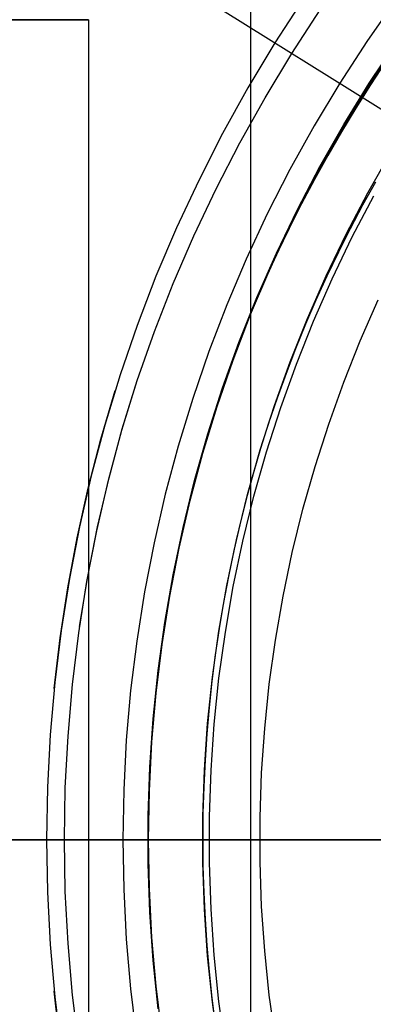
# Model space of a CAD drawing. Header units: millimetres. Extents: x 10802 to 11966, y -167 to 850.
# Tile 61 of 182: x 11354.6 to 11361.07, y 479.84 to 497.83. Entities that reach past the tile are written whole.
import ezdxf

# ---------------------------------------------------------------- set-up
doc = ezdxf.new("R2010")
doc.units = ezdxf.units.MM
for name, color, linetype in [('1', 7, 'Continuous'), ('color', 7, 'Continuous'), ('luz', 7, 'Continuous')]:
    doc.layers.add(name, color=color, linetype=linetype)

msp = doc.modelspace()

# ---------------------------------------------------------------- linework, layer by layer
at = {"layer": '1', "color": 250, "true_color": 0x111111}
for p, q in [((11358.822, 523.979, 228.525), (11358.822, 441.714, 228.525)), ((11359.791, 498.211, 98.631), (11359.269, 497.406, 98.631)), ((11361.47, 498.176, 46.044), (11360.948, 497.431, 46.044)), ((11359.579, 497.211, 45.792), (11360.096, 498.004, 45.792)), ((11359.269, 497.406, 98.631), (11358.775, 496.584, 98.631)), ((11360.948, 497.431, 46.044), (11360.452, 496.667, 46.044)), ((11360.993, 496.665, 250.75), (11361.483, 497.402, 250.75)), ((11360.993, 496.665, 246.75), (11361.483, 497.402, 246.75)), ((11359.089, 496.401, 45.792), (11359.579, 497.211, 45.792)), ((11360.851, 496.418, 98.19), (11361.338, 497.168, 98.19)), ((11361.292, 497.054, 242.75), (11361.015, 496.635, 242.75)), ((11360.452, 496.667, 46.044), (11359.983, 495.887, 46.044)), ((11360.529, 495.912, 250.75), (11360.993, 496.665, 250.75)), ((11360.529, 495.912, 246.75), (11360.993, 496.665, 246.75)), ((11358.775, 496.584, 98.631), (11358.31, 495.745, 98.631)), ((11361.015, 496.635, 242.75), (11360.747, 496.21, 242.75)), ((11358.627, 495.575, 45.792), (11359.089, 496.401, 45.792)), ((11360.39, 495.652, 98.19), (11360.851, 496.418, 98.19)), ((11360.747, 496.21, 242.75), (11360.486, 495.78, 242.75)), ((11359.983, 495.887, 46.044), (11359.542, 495.091, 46.044)), ((11360.091, 495.143, 250.75), (11360.529, 495.912, 250.75)), ((11360.091, 495.143, 246.75), (11360.529, 495.912, 246.75)), ((11360.486, 495.78, 242.75), (11360.234, 495.346, 242.75)), ((11358.31, 495.745, 98.631), (11357.875, 494.891, 98.631)), ((11358.193, 494.734, 45.792), (11358.627, 495.575, 45.792)), ((11359.957, 494.87, 98.19), (11360.39, 495.652, 98.19)), ((11360.968, 494.664, 250.75), (11361.389, 495.402, 250.75)), ((11360.968, 494.664, 246.75), (11361.389, 495.402, 246.75)), ((11360.234, 495.346, 242.75), (11359.991, 494.906, 242.75)), ((11359.542, 495.091, 46.044), (11359.129, 494.279, 46.044)), ((11359.68, 494.36, 250.75), (11360.091, 495.143, 250.75)), ((11359.68, 494.36, 246.75), (11360.091, 495.143, 246.75)), ((11357.875, 494.891, 98.631), (11357.47, 494.022, 98.631)), ((11359.551, 494.073, 98.19), (11359.957, 494.87, 98.19)), ((11359.991, 494.906, 242.75), (11359.756, 494.463, 242.75)), ((11361.106, 494.858, 242.75), (11360.872, 494.436, 242.75)), ((11357.787, 493.878, 45.792), (11358.193, 494.734, 45.792)), ((11360.573, 493.911, 250.75), (11360.968, 494.664, 250.75)), ((11360.573, 493.911, 246.75), (11360.968, 494.664, 246.75)), ((11360.681, 493.857, 236.488), (11361.074, 494.606, 236.488)), ((11359.296, 493.563, 250.75), (11359.68, 494.36, 250.75)), ((11359.296, 493.563, 246.75), (11359.68, 494.36, 246.75)), ((11359.756, 494.463, 242.75), (11359.529, 494.014, 242.75)), ((11360.872, 494.436, 242.75), (11360.646, 494.009, 242.75)), ((11359.129, 494.279, 46.044), (11358.744, 493.454, 46.044)), ((11357.47, 494.022, 98.631), (11357.095, 493.139, 98.631)), ((11359.174, 493.263, 98.19), (11359.551, 494.073, 98.19)), ((11359.529, 494.014, 242.75), (11359.312, 493.562, 242.75)), ((11360.646, 494.009, 242.75), (11360.428, 493.578, 242.75)), ((11357.411, 493.009, 45.792), (11357.787, 493.878, 45.792)), ((11360.204, 493.145, 250.75), (11360.573, 493.911, 250.75)), ((11360.204, 493.145, 246.75), (11360.573, 493.911, 246.75)), ((11360.314, 493.095, 236.488), (11360.681, 493.857, 236.488)), ((11358.744, 493.454, 46.044), (11358.388, 492.616, 46.044)), ((11358.94, 492.754, 250.75), (11359.296, 493.563, 250.75)), ((11358.94, 492.754, 246.75), (11359.296, 493.563, 246.75)), ((11359.312, 493.562, 242.75), (11359.103, 493.105, 242.75)), ((11360.428, 493.578, 242.75), (11360.22, 493.144, 242.75)), ((11358.824, 492.44, 98.19), (11359.174, 493.263, 98.19)), ((11357.095, 493.139, 98.631), (11356.751, 492.243, 98.631)), ((11359.103, 493.105, 242.75), (11358.904, 492.644, 242.75)), ((11359.862, 492.367, 250.75), (11360.204, 493.145, 250.75)), ((11359.862, 492.367, 246.75), (11360.204, 493.145, 246.75)), ((11359.973, 492.32, 236.488), (11360.314, 493.095, 236.488)), ((11360.22, 493.144, 242.75), (11360.019, 492.705, 242.75)), ((11357.065, 492.128, 45.792), (11357.411, 493.009, 45.792)), ((11358.612, 491.932, 250.75), (11358.94, 492.754, 250.75)), ((11358.612, 491.932, 246.75), (11358.94, 492.754, 246.75)), ((11360.019, 492.705, 242.75), (11359.828, 492.262, 242.75)), ((11360.828, 491.962, 236.864), (11361.156, 492.707, 236.864)), ((11358.388, 492.616, 46.044), (11358.062, 491.766, 46.044)), ((11358.904, 492.644, 242.75), (11358.714, 492.18, 242.75)), ((11358.504, 491.606, 98.19), (11358.824, 492.44, 98.19)), ((11359.547, 491.578, 250.75), (11359.862, 492.367, 250.75)), ((11359.547, 491.578, 246.75), (11359.862, 492.367, 246.75)), ((11356.751, 492.243, 98.631), (11356.439, 491.337, 98.631)), ((11358.714, 492.18, 242.75), (11358.534, 491.711, 242.75)), ((11359.828, 492.262, 242.75), (11359.645, 491.815, 242.75)), ((11359.66, 491.535, 236.488), (11359.973, 492.32, 236.488)), ((11356.748, 491.236, 45.792), (11357.065, 492.128, 45.792)), ((11358.313, 491.1, 250.75), (11358.612, 491.932, 250.75)), ((11358.313, 491.1, 246.75), (11358.612, 491.932, 246.75)), ((11359.645, 491.815, 242.75), (11359.472, 491.365, 242.75)), ((11360.527, 491.206, 236.864), (11360.828, 491.962, 236.864)), ((11358.062, 491.766, 46.044), (11357.766, 490.906, 46.044)), ((11358.534, 491.711, 242.75), (11358.363, 491.239, 242.75)), ((11358.213, 490.76, 98.19), (11358.504, 491.606, 98.19)), ((11359.26, 490.778, 250.75), (11359.547, 491.578, 250.75)), ((11359.26, 490.778, 246.75), (11359.547, 491.578, 246.75)), ((11359.374, 490.739, 236.488), (11359.66, 491.535, 236.488)), ((11356.439, 491.337, 98.631), (11356.159, 490.42, 98.631)), ((11359.472, 491.365, 242.75), (11359.307, 490.912, 242.75)), ((11356.471, 490.33, 45.792), (11356.748, 491.236, 45.792)), ((11356.477, 490.352, 45.792), (11356.748, 491.236, 45.792)), ((11358.042, 490.258, 250.75), (11358.313, 491.1, 250.75)), ((11358.042, 490.258, 246.75), (11358.313, 491.1, 246.75)), ((11358.363, 491.239, 242.75), (11358.201, 490.764, 242.75)), ((11360.251, 490.44, 236.864), (11360.527, 491.206, 236.864)), ((11356.085, 490.164, 98.631), (11356.347, 491.054, 98.631)), ((11357.766, 490.906, 46.044), (11357.5, 490.035, 46.044)), ((11359.307, 490.912, 242.75), (11359.152, 490.455, 242.75)), ((11357.952, 489.905, 98.19), (11358.213, 490.76, 98.19)), ((11358.201, 490.764, 242.75), (11358.05, 490.285, 242.75)), ((11359, 489.968, 250.75), (11359.26, 490.778, 250.75)), ((11359, 489.968, 246.75), (11359.26, 490.778, 246.75)), ((11359.115, 489.933, 236.488), (11359.374, 490.739, 236.488)), ((11356.159, 490.42, 98.631), (11355.911, 489.493, 98.631)), ((11359.152, 490.455, 242.75), (11359.006, 489.995, 242.75)), ((11360.002, 489.665, 236.864), (11360.251, 490.44, 236.864)), ((11356.226, 489.414, 45.792), (11356.471, 490.33, 45.792)), ((11356.237, 489.46, 45.792), (11356.477, 490.352, 45.792)), ((11357.801, 489.407, 250.75), (11358.042, 490.258, 250.75)), ((11357.801, 489.407, 246.75), (11358.042, 490.258, 246.75)), ((11358.05, 490.285, 242.75), (11357.908, 489.803, 242.75)), ((11355.853, 489.266, 98.631), (11356.085, 490.164, 98.631)), ((11357.5, 490.035, 46.044), (11357.264, 489.156, 46.044)), ((11357.72, 489.042, 98.19), (11357.952, 489.905, 98.19)), ((11358.768, 489.151, 250.75), (11359, 489.968, 250.75)), ((11358.768, 489.151, 246.75), (11359, 489.968, 246.75)), ((11359.006, 489.995, 242.75), (11358.87, 489.532, 242.75)), ((11358.884, 489.12, 236.488), (11359.115, 489.933, 236.488)), ((11357.908, 489.803, 242.75), (11357.776, 489.319, 242.75)), ((11359.78, 488.882, 236.864), (11360.002, 489.665, 236.864)), ((11355.911, 489.493, 98.631), (11355.695, 488.559, 98.631)), ((11356.027, 488.56, 45.792), (11356.237, 489.46, 45.792)), ((11358.87, 489.532, 242.75), (11358.743, 489.066, 242.75)), ((11356.014, 488.491, 45.792), (11356.226, 489.414, 45.792)), ((11357.59, 488.548, 250.75), (11357.801, 489.407, 250.75)), ((11357.59, 488.548, 246.75), (11357.801, 489.407, 246.75)), ((11357.776, 489.319, 242.75), (11357.653, 488.831, 242.75)), ((11355.652, 488.361, 98.631), (11355.853, 489.266, 98.631)), ((11357.264, 489.156, 46.044), (11357.059, 488.269, 46.044)), ((11358.564, 488.325, 250.75), (11358.768, 489.151, 250.75)), ((11358.564, 488.325, 246.75), (11358.768, 489.151, 246.75)), ((11358.682, 488.298, 236.488), (11358.884, 489.12, 236.488)), ((11357.519, 488.171, 98.19), (11357.72, 489.042, 98.19)), ((11358.743, 489.066, 242.75), (11358.626, 488.598, 242.75)), ((11357.653, 488.831, 242.75), (11357.541, 488.341, 242.75)), ((11359.586, 488.092, 236.864), (11359.78, 488.882, 236.864)), ((11355.695, 488.559, 98.631), (11355.512, 487.617, 98.631)), ((11355.848, 487.653, 45.792), (11356.027, 488.56, 45.792)), ((11358.626, 488.598, 242.75), (11358.518, 488.127, 242.75)), ((11355.833, 487.561, 45.792), (11356.014, 488.491, 45.792)), ((11357.408, 487.682, 250.75), (11357.59, 488.548, 250.75)), ((11357.408, 487.682, 246.75), (11357.59, 488.548, 246.75)), ((11355.481, 487.449, 98.631), (11355.652, 488.361, 98.631)), ((11357.059, 488.269, 46.044), (11356.886, 487.375, 46.044)), ((11357.541, 488.341, 242.75), (11357.438, 487.849, 242.75)), ((11358.39, 487.493, 250.75), (11358.564, 488.325, 250.75)), ((11358.39, 487.493, 246.75), (11358.564, 488.325, 246.75)), ((11358.508, 487.471, 236.488), (11358.682, 488.298, 236.488)), ((11357.349, 487.293, 98.19), (11357.519, 488.171, 98.19)), ((11358.518, 488.127, 242.75), (11358.419, 487.654, 242.75)), ((11359.418, 487.296, 236.864), (11359.586, 488.092, 236.864)), ((11357.438, 487.849, 242.75), (11357.345, 487.355, 242.75)), ((11357.256, 486.811, 250.75), (11357.408, 487.682, 250.75)), ((11357.256, 486.811, 246.75), (11357.408, 487.682, 246.75)), ((11355.512, 487.617, 98.631), (11355.362, 486.67, 98.631)), ((11355.685, 486.625, 45.792), (11355.833, 487.561, 45.792)), ((11355.7, 486.741, 45.792), (11355.848, 487.653, 45.792)), ((11358.244, 486.656, 250.75), (11358.39, 487.493, 250.75)), ((11358.244, 486.656, 246.75), (11358.39, 487.493, 246.75)), ((11358.419, 487.654, 242.75), (11358.33, 487.179, 242.75)), ((11355.341, 486.532, 98.631), (11355.481, 487.449, 98.631)), ((11356.886, 487.375, 46.044), (11356.743, 486.476, 46.044)), ((11357.345, 487.355, 242.75), (11357.262, 486.858, 242.75)), ((11358.363, 486.637, 236.488), (11358.508, 487.471, 236.488)), ((11357.209, 486.411, 98.19), (11357.349, 487.293, 98.19)), ((11358.33, 487.179, 242.75), (11358.25, 486.702, 242.75)), ((11359.279, 486.494, 236.864), (11359.418, 487.296, 236.864)), ((11357.134, 485.935, 250.75), (11357.256, 486.811, 250.75)), ((11357.134, 485.935, 246.75), (11357.256, 486.811, 246.75)), ((11357.262, 486.858, 242.75), (11357.188, 486.36, 242.75)), ((11355.362, 486.67, 98.631), (11355.245, 485.718, 98.631)), ((11355.57, 485.684, 45.792), (11355.685, 486.625, 45.792)), ((11358.127, 485.814, 250.75), (11358.244, 486.656, 250.75)), ((11358.127, 485.814, 246.75), (11358.244, 486.656, 246.75)), ((11358.25, 486.702, 242.75), (11358.179, 486.223, 242.75)), ((11358.246, 485.8, 236.488), (11358.363, 486.637, 236.488)), ((11355.232, 485.611, 98.631), (11355.341, 486.532, 98.631)), ((11356.743, 486.476, 46.044), (11356.632, 485.572, 46.044)), ((11357.1, 485.523, 98.19), (11357.209, 486.411, 98.19)), ((11359.166, 485.688, 236.864), (11359.279, 486.494, 236.864)), ((11357.188, 486.36, 242.75), (11357.125, 485.861, 242.75)), ((11358.179, 486.223, 242.75), (11358.118, 485.743, 242.75)), ((11357.042, 485.055, 250.75), (11357.134, 485.935, 250.75)), ((11357.042, 485.055, 246.75), (11357.134, 485.935, 246.75)), ((11357.125, 485.861, 242.75), (11357.071, 485.361, 242.75)), ((11355.245, 485.718, 98.631), (11355.162, 484.763, 98.631)), ((11355.487, 484.74, 45.792), (11355.57, 485.684, 45.792)), ((11358.039, 484.969, 250.75), (11358.127, 485.814, 250.75)), ((11358.039, 484.969, 246.75), (11358.127, 485.814, 246.75)), ((11358.118, 485.743, 242.75), (11358.066, 485.262, 242.75)), ((11358.159, 484.958, 236.488), (11358.246, 485.8, 236.488)), ((11359.082, 484.878, 236.864), (11359.166, 485.688, 236.864)), ((11356.632, 485.572, 46.044), (11356.553, 484.665, 46.044)), ((11357.022, 484.633, 98.19), (11357.1, 485.523, 98.19)), ((11357.071, 485.361, 242.75), (11357.027, 484.859, 242.75)), ((11358.066, 485.262, 242.75), (11358.024, 484.78, 242.75)), ((11356.981, 484.172, 250.75), (11357.042, 485.055, 250.75)), ((11356.981, 484.172, 246.75), (11357.042, 485.055, 246.75)), ((11357.98, 484.121, 250.75), (11358.039, 484.969, 250.75)), ((11357.98, 484.121, 246.75), (11358.039, 484.969, 246.75)), ((11357.027, 484.859, 242.75), (11356.993, 484.356, 242.75)), ((11358.101, 484.114, 236.488), (11358.159, 484.958, 236.488)), ((11359.026, 484.066, 236.864), (11359.082, 484.878, 236.864)), ((11355.162, 484.763, 98.631), (11355.111, 483.805, 98.631)), ((11355.438, 483.794, 45.792), (11355.487, 484.74, 45.792)), ((11356.553, 484.665, 46.044), (11356.505, 483.756, 46.044)), ((11356.975, 483.74, 98.19), (11357.022, 484.633, 98.19)), ((11358.024, 484.78, 242.75), (11357.991, 484.298, 242.75)), ((11356.993, 484.356, 242.75), (11356.968, 483.853, 242.75)), ((11357.991, 484.298, 242.75), (11357.968, 483.814, 242.75)), ((11356.951, 483.288, 250.75), (11356.981, 484.172, 250.75)), ((11356.951, 483.288, 246.75), (11356.981, 484.172, 246.75)), ((11357.951, 483.271, 250.75), (11357.98, 484.121, 250.75)), ((11357.951, 483.271, 246.75), (11357.98, 484.121, 246.75)), ((11358.071, 483.269, 236.488), (11358.101, 484.114, 236.488)), ((11358.998, 483.253, 236.864), (11359.026, 484.066, 236.864)), ((11355.111, 483.805, 98.631), (11355.095, 482.846, 98.631)), ((11355.421, 482.846, 45.792), (11355.438, 483.794, 45.792)), ((11356.505, 483.756, 46.044), (11356.49, 482.846, 46.044)), ((11356.968, 483.853, 242.75), (11356.954, 483.35, 242.75)), ((11356.96, 482.846, 98.19), (11356.975, 483.74, 98.19)), ((11357.968, 483.814, 242.75), (11357.953, 483.33, 242.75)), ((11356.954, 483.35, 242.75), (11356.949, 482.846, 242.75)), ((11356.951, 482.404, 250.75), (11356.951, 483.288, 250.75)), ((11356.951, 482.404, 246.75), (11356.951, 483.288, 246.75)), ((11357.953, 483.33, 242.75), (11357.949, 482.846, 242.75)), ((11357.951, 482.421, 250.75), (11357.951, 483.271, 250.75)), ((11357.951, 482.421, 246.75), (11357.951, 483.271, 246.75)), ((11358.071, 482.423, 236.488), (11358.071, 483.269, 236.488)), ((11358.998, 482.439, 236.864), (11358.998, 483.253, 236.864)), ((11355.421, 482.846, 45.792), (11314.578, 482.846, 45.792)), ((11365.404, 482.846, 228.525), (11335.074, 482.846, 228.525)), ((11355.095, 482.846, 98.631), (11339.546, 482.846, 98.631)), ((11361.797, 482.846, 222.7), (11347.956, 482.846, 222.7)), ((11355.095, 482.846, 98.631), (11355.111, 481.887, 98.631)), ((11355.233, 482.846, 98.629), (11355.095, 482.846, 98.631)), ((11355.371, 482.846, 98.622), (11355.233, 482.846, 98.629)), ((11355.508, 482.846, 98.61), (11355.371, 482.846, 98.622)), ((11355.419, 482.846, 45.792), (11355.498, 482.846, 45.793)), ((11355.438, 481.899, 45.792), (11355.421, 482.846, 45.792)), ((11355.498, 482.846, 45.793), (11355.578, 482.846, 45.797)), ((11355.645, 482.846, 98.594), (11355.508, 482.846, 98.61)), ((11355.578, 482.846, 45.797), (11355.657, 482.846, 45.804)), ((11355.782, 482.846, 98.574), (11355.645, 482.846, 98.594)), ((11355.657, 482.846, 45.804), (11355.735, 482.846, 45.813)), ((11355.735, 482.846, 45.813), (11355.814, 482.846, 45.825)), ((11355.918, 482.846, 98.549), (11355.782, 482.846, 98.574)), ((11355.814, 482.846, 45.825), (11355.892, 482.846, 45.839)), ((11355.892, 482.846, 45.839), (11355.969, 482.846, 45.856)), ((11356.053, 482.846, 98.519), (11355.918, 482.846, 98.549)), ((11355.969, 482.846, 45.856), (11356.046, 482.846, 45.876)), ((11356.046, 482.846, 45.876), (11356.122, 482.846, 45.898)), ((11356.187, 482.846, 98.485), (11356.053, 482.846, 98.519)), ((11356.122, 482.846, 45.898), (11356.197, 482.846, 45.922)), ((11356.319, 482.846, 98.447), (11356.187, 482.846, 98.485)), ((11356.197, 482.846, 45.922), (11356.272, 482.846, 45.949)), ((11356.272, 482.846, 45.949), (11356.345, 482.846, 45.979)), ((11356.451, 482.846, 98.404), (11356.319, 482.846, 98.447)), ((11356.345, 482.846, 45.979), (11356.418, 482.846, 46.01)), ((11356.418, 482.846, 46.01), (11356.489, 482.846, 46.045)), ((11356.58, 482.846, 98.357), (11356.451, 482.846, 98.404)), ((11356.49, 482.846, 46.044), (11356.505, 481.936, 46.044)), ((11356.708, 482.846, 98.305), (11356.58, 482.846, 98.357)), ((11356.835, 482.846, 98.25), (11356.708, 482.846, 98.305)), ((11356.959, 482.846, 98.19), (11356.835, 482.846, 98.25)), ((11356.947, 482.846, 250.75), (11356.947, 482.846, 242.75)), ((11357.947, 482.846, 250.75), (11356.947, 482.846, 250.75)), ((11356.947, 482.846, 242.75), (11356.957, 482.846, 242.141)), ((11356.949, 482.846, 242.75), (11356.954, 482.342, 242.75)), ((11356.957, 482.846, 242.141), (11356.988, 482.846, 241.533)), ((11356.975, 481.952, 98.19), (11356.96, 482.846, 98.19)), ((11356.988, 482.846, 241.533), (11357.039, 482.846, 240.926)), ((11357.039, 482.846, 240.926), (11357.111, 482.846, 240.321)), ((11357.111, 482.846, 240.321), (11357.203, 482.846, 239.719)), ((11357.203, 482.846, 239.719), (11357.316, 482.846, 239.121)), ((11357.316, 482.846, 239.121), (11357.448, 482.846, 238.526)), ((11357.448, 482.846, 238.526), (11357.6, 482.846, 237.936)), ((11357.6, 482.846, 237.936), (11357.773, 482.846, 237.352)), ((11357.773, 482.846, 237.352), (11357.964, 482.846, 236.774)), ((11357.947, 482.846, 250.75), (11357.947, 482.846, 242.75)), ((11357.947, 482.846, 242.75), (11357.957, 482.846, 242.178)), ((11357.949, 482.846, 242.75), (11357.953, 482.362, 242.75)), ((11357.957, 482.846, 242.178), (11357.985, 482.846, 241.606)), ((11357.964, 482.846, 236.774), (11358.176, 482.846, 236.203)), ((11357.985, 482.846, 241.606), (11358.033, 482.846, 241.036)), ((11358.033, 482.846, 241.036), (11358.1, 482.846, 240.468)), ((11358.1, 482.846, 240.468), (11358.187, 482.846, 239.902)), ((11358.176, 482.846, 236.203), (11358.406, 482.846, 235.639)), ((11358.187, 482.846, 239.902), (11358.292, 482.846, 239.339)), ((11358.292, 482.846, 239.339), (11358.415, 482.846, 238.781)), ((11358.406, 482.846, 235.639), (11358.655, 482.846, 235.083)), ((11358.415, 482.846, 238.781), (11358.558, 482.846, 238.226)), ((11358.558, 482.846, 238.226), (11358.719, 482.846, 237.677)), ((11358.655, 482.846, 235.083), (11358.923, 482.846, 234.536)), ((11358.719, 482.846, 237.677), (11358.898, 482.846, 237.134)), ((11358.898, 482.846, 237.134), (11359.096, 482.846, 236.597)), ((11358.923, 482.846, 234.536), (11359.209, 482.846, 233.999)), ((11359.096, 482.846, 236.597), (11359.311, 482.846, 236.066)), ((11359.209, 482.846, 233.999), (11359.513, 482.846, 233.471)), ((11359.311, 482.846, 236.066), (11359.544, 482.846, 235.544)), ((11359.513, 482.846, 233.471), (11359.835, 482.846, 232.954)), ((11359.544, 482.846, 235.544), (11359.794, 482.846, 235.029)), ((11359.794, 482.846, 235.029), (11360.062, 482.846, 234.523)), ((11359.835, 482.846, 232.954), (11360.174, 482.846, 232.448)), ((11360.062, 482.846, 234.523), (11360.346, 482.846, 234.027)), ((11360.174, 482.846, 232.448), (11360.53, 482.846, 231.954)), ((11360.346, 482.846, 234.027), (11360.647, 482.846, 233.54)), ((11360.53, 482.846, 231.954), (11360.902, 482.846, 231.472)), ((11360.647, 482.846, 233.54), (11360.964, 482.846, 233.063)), ((11360.902, 482.846, 231.472), (11361.29, 482.846, 231.003)), ((11360.964, 482.846, 233.063), (11361.297, 482.846, 232.598)), ((11356.981, 481.52, 250.75), (11356.951, 482.404, 250.75)), ((11356.981, 481.52, 246.75), (11356.951, 482.404, 246.75)), ((11356.954, 482.342, 242.75), (11356.968, 481.839, 242.75)), ((11357.98, 481.572, 250.75), (11357.951, 482.421, 250.75)), ((11357.98, 481.572, 246.75), (11357.951, 482.421, 246.75)), ((11357.953, 482.362, 242.75), (11357.968, 481.878, 242.75)), ((11358.101, 481.578, 236.488), (11358.071, 482.423, 236.488)), ((11359.026, 481.626, 236.864), (11358.998, 482.439, 236.864)), ((11356.505, 481.936, 46.044), (11356.553, 481.027, 46.044)), ((11357.022, 481.06, 98.19), (11356.975, 481.952, 98.19)), ((11355.111, 481.887, 98.631), (11355.162, 480.93, 98.631)), ((11355.487, 480.952, 45.792), (11355.438, 481.899, 45.792)), ((11356.968, 481.839, 242.75), (11356.993, 481.336, 242.75)), ((11357.968, 481.878, 242.75), (11357.991, 481.395, 242.75)), ((11358.039, 480.724, 250.75), (11357.98, 481.572, 250.75)), ((11358.039, 480.724, 246.75), (11357.98, 481.572, 246.75)), ((11358.159, 480.734, 236.488), (11358.101, 481.578, 236.488)), ((11359.082, 480.814, 236.864), (11359.026, 481.626, 236.864)), ((11357.042, 480.637, 250.75), (11356.981, 481.52, 250.75)), ((11357.042, 480.637, 246.75), (11356.981, 481.52, 246.75)), ((11357.991, 481.395, 242.75), (11358.024, 480.912, 242.75)), ((11356.993, 481.336, 242.75), (11357.027, 480.833, 242.75)), ((11356.553, 481.027, 46.044), (11356.632, 480.12, 46.044)), ((11357.1, 480.169, 98.19), (11357.022, 481.06, 98.19)), ((11355.162, 480.93, 98.631), (11355.245, 479.974, 98.631)), ((11355.57, 480.008, 45.792), (11355.487, 480.952, 45.792)), ((11357.027, 480.833, 242.75), (11357.071, 480.332, 242.75)), ((11358.024, 480.912, 242.75), (11358.066, 480.43, 242.75)), ((11358.127, 479.878, 250.75), (11358.039, 480.724, 250.75)), ((11358.127, 479.878, 246.75), (11358.039, 480.724, 246.75)), ((11358.246, 479.893, 236.488), (11358.159, 480.734, 236.488)), ((11359.166, 480.004, 236.864), (11359.082, 480.814, 236.864)), ((11357.134, 479.758, 250.75), (11357.042, 480.637, 250.75)), ((11357.134, 479.758, 246.75), (11357.042, 480.637, 246.75)), ((11357.071, 480.332, 242.75), (11357.125, 479.831, 242.75)), ((11358.066, 480.43, 242.75), (11358.118, 479.949, 242.75)), ((11356.632, 480.12, 46.044), (11356.743, 479.216, 46.044)), ((11357.209, 479.282, 98.19), (11357.1, 480.169, 98.19)), ((11355.341, 479.16, 98.631), (11355.232, 480.081, 98.631)), ((11355.245, 479.974, 98.631), (11355.362, 479.022, 98.631)), ((11355.685, 479.068, 45.792), (11355.57, 480.008, 45.792)), ((11358.118, 479.949, 242.75), (11358.179, 479.469, 242.75)), ((11359.279, 479.198, 236.864), (11359.166, 480.004, 236.864)), ((11358.244, 479.036, 250.75), (11358.127, 479.878, 250.75)), ((11358.244, 479.036, 246.75), (11358.127, 479.878, 246.75)), ((11358.363, 479.055, 236.488), (11358.246, 479.893, 236.488))]:
    msp.add_line(p, q, dxfattribs=at)
at = {"layer": '1', "color": 7, "true_color": 0xf4f4f4}
for p, q in [((11355.86, 497.823, 231.75), (11351.398, 497.823, 282.75)), ((11351.845, 497.823, 231.75), (11355.86, 497.823, 231.75)), ((11355.86, 497.823, 231.75), (11355.86, 467.87, 231.75)), ((11351.398, 482.846, 282.75), (11355.86, 482.846, 231.75)), ((11355.86, 482.846, 231.75), (11351.845, 482.846, 231.75))]:
    msp.add_line(p, q, dxfattribs=at)
at = {"layer": 'color'}
msp.add_line((11309.57, 482.846, 34.462), (11455.57, 482.846, 34.462), dxfattribs=at)
at = {"layer": 'luz', "color": 254, "true_color": 0xcad1ee}
for p, q in [((11255.529, 562.222, -43.088), (11509.611, 403.47, -43.088)), ((11255.529, 562.222, -41.588), (11509.611, 403.47, -41.588))]:
    msp.add_line(p, q, dxfattribs=at)

doc.saveas('drawing.dxf')
